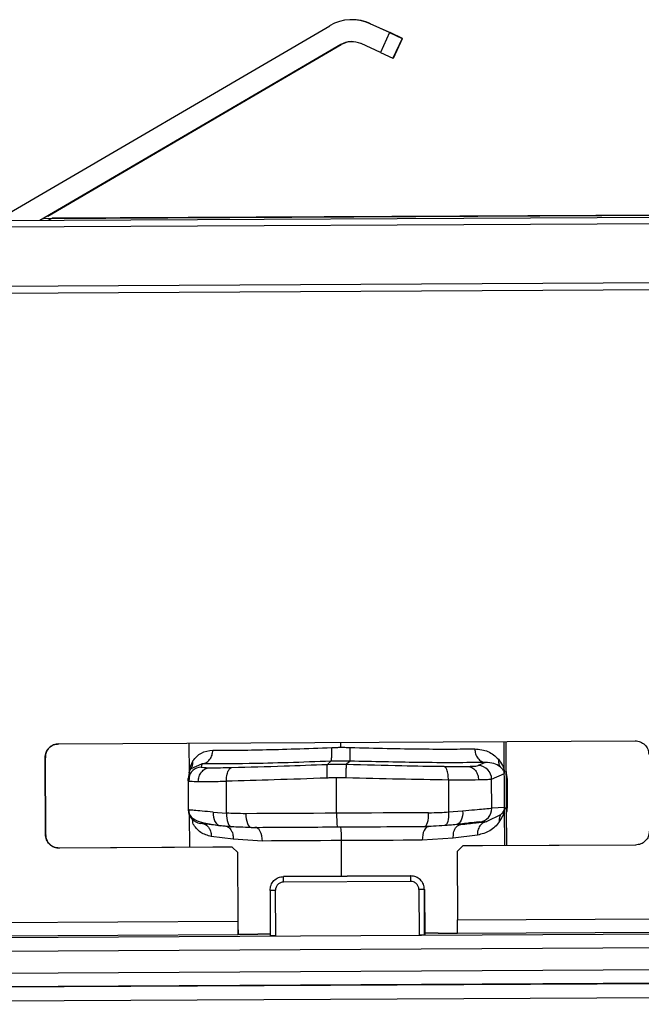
# Model space of a CAD drawing. Header units: millimetres. Extents: x -353 to -41, y 81 to 365.
# Tile 29 of 48: x -264 to -241, y 329 to 364. Entities that reach past the tile are written whole.
import ezdxf

# ---------------------------------------------------------------- set-up
doc = ezdxf.new("R2010")
doc.units = ezdxf.units.MM

msp = doc.modelspace()

# ---------------------------------------------------------------- linework, layer by layer
at = {"color": 7, "linetype": 'Continuous', "lineweight": 25}
for p, q in [((-251.732, 364.4), (-251.75, 364.4)), ((-264.67, 357.076), (-252.513, 364.182)), ((-251.037, 364.254), (-251.02, 364.254)), ((-250.329, 363.928), (-251.037, 364.254)), ((-251.02, 364.254), (-250.312, 363.929)), ((-250.329, 363.928), (-250.664, 363.202)), ((-250.329, 363.928), (-249.874, 363.72)), ((-249.859, 363.72), (-250.312, 363.929)), ((-249.874, 363.72), (-250.208, 362.993)), ((-250.193, 362.993), (-249.859, 363.72)), ((-249.859, 363.72), (-249.874, 363.72)), ((-252.109, 363.491), (-263.07, 357.085)), ((-262.782, 357.244), (-252.092, 363.491)), ((-252.092, 363.491), (-252.109, 363.491)), ((-250.664, 363.202), (-251.371, 363.527)), ((-250.664, 363.202), (-250.208, 362.993)), ((-250.193, 362.993), (-250.208, 362.993)), ((-287.687, 356.952), (-233.77, 357.238)), ((-262.927, 357.159), (-213.976, 357.418)), ((-262.771, 357.087), (-262.623, 357.16)), ((-213.959, 357.418), (-262.623, 357.16)), ((-233.77, 356.995), (-287.687, 356.709)), ((-264.981, 357.075), (-262.771, 357.087)), ((-216.672, 354.932), (-287.679, 354.555)), ((-216.67, 354.675), (-287.678, 354.299)), ((-262.386, 338.002), (-241.386, 338.113)), ((-257.643, 338.027), (-257.637, 336.929)), ((-252.102, 337.875), (-252.103, 338.056)), ((-246.14, 335.614), (-246.153, 338.088)), ((-246.091, 338.088), (-246.078, 335.614)), ((-262.868, 334.699), (-262.883, 337.499)), ((-262.878, 337.499), (-262.883, 337.499)), ((-262.878, 337.499), (-262.863, 334.699)), ((-262.845, 337.5), (-262.851, 337.5)), ((-257.562, 337.104), (-257.173, 337.269)), ((-257.173, 337.269), (-257.192, 337.155)), ((-252.597, 337.253), (-252.466, 337.368)), ((-251.77, 337.371), (-251.9, 337.257)), ((-246.842, 337.324), (-247.097, 337.208)), ((-257.671, 336.653), (-257.665, 336.736)), ((-257.631, 336.94), (-257.665, 336.736)), ((-257.624, 336.868), (-257.648, 336.644)), ((-252.259, 335.473), (-252.266, 336.761)), ((-246.612, 336.711), (-246.148, 336.922)), ((-246.607, 335.655), (-246.612, 336.711)), ((-246.085, 336.925), (-246.085, 336.918)), ((-246.085, 336.922), (-246.049, 336.715)), ((-246.049, 336.715), (-246.056, 336.798)), ((-246.049, 336.715), (-246.043, 335.659)), ((-257.671, 336.653), (-257.665, 335.596)), ((-256.269, 335.476), (-256.275, 336.64)), ((-248.187, 336.683), (-248.181, 335.519)), ((-246.142, 335.682), (-246.607, 335.655)), ((-246.133, 334.288), (-246.14, 335.614)), ((-246.043, 335.659), (-246.078, 335.683)), ((-246.078, 335.614), (-246.071, 334.288)), ((-257.638, 335.593), (-257.665, 335.596)), ((-257.629, 335.412), (-257.623, 334.227)), ((-256.756, 335.511), (-256.269, 335.476)), ((-248.181, 335.519), (-247.669, 335.559)), ((-246.283, 335.415), (-246.784, 335.171)), ((-249.051, 334.99), (-248.908, 334.991)), ((-249.051, 334.99), (-249.037, 334.99)), ((-247.738, 335.062), (-247.896, 335.061)), ((-247.046, 335.156), (-246.784, 335.171)), ((-262.863, 334.699), (-262.868, 334.699)), ((-262.831, 334.7), (-262.836, 334.7)), ((-256.028, 334.521), (-256.825, 334.621)), ((-248.009, 334.564), (-249.139, 334.49)), ((-247.131, 334.672), (-248.009, 334.564)), ((-256.066, 334.235), (-262.366, 334.202)), ((-262.36, 334.202), (-262.366, 334.202)), ((-256.775, 334.232), (-262.36, 334.202)), ((-262.328, 334.203), (-262.333, 334.203)), ((-256.061, 334.235), (-256.068, 334.235)), ((-255.865, 334.036), (-256.066, 334.235)), ((-256.066, 334.235), (-256.061, 334.235)), ((-256.061, 334.235), (-255.861, 334.036)), ((-254.964, 334.459), (-256.028, 334.521)), ((-252.077, 333.174), (-252.084, 334.474)), ((-247.666, 334.28), (-247.865, 334.079)), ((-241.366, 334.313), (-247.666, 334.28)), ((-247.661, 334.28), (-247.666, 334.28)), ((-247.654, 334.28), (-247.661, 334.28)), ((-241.361, 334.313), (-246.946, 334.284)), ((-255.852, 331.541), (-255.865, 334.036)), ((-255.861, 334.036), (-255.865, 334.036)), ((-247.865, 334.079), (-247.852, 331.583)), ((-249.564, 333.188), (-254.19, 333.163)), ((-254.19, 333.163), (-254.187, 333.163)), ((-254.187, 333.163), (-249.561, 333.188)), ((-249.561, 333.188), (-249.564, 333.188)), ((-249.564, 332.988), (-254.19, 332.963)), ((-254.687, 332.661), (-254.679, 330.998)), ((-254.479, 330.997), (-254.488, 332.662)), ((-249.262, 332.689), (-249.253, 331.025)), ((-249.053, 331.028), (-249.061, 332.69)), ((-249.061, 332.69), (-249.058, 332.69)), ((-249.058, 332.69), (-249.05, 331.037)), ((-247.852, 331.583), (-230.792, 331.674)), ((-302.2, 331.295), (-255.852, 331.541)), ((-255.85, 331.041), (-302.199, 330.795)), ((-298.023, 330.766), (-215.346, 331.204)), ((-255.845, 331.058), (-255.85, 331.041)), ((-255.846, 331.226), (-255.845, 331.058)), ((-255.845, 331.063), (-255.13, 331.067)), ((-254.679, 331.067), (-255.13, 331.067)), ((-249.05, 331.037), (-249.053, 331.028)), ((-248.557, 331.101), (-249.05, 331.097)), ((-248.557, 331.101), (-247.85, 331.105)), ((-230.791, 331.174), (-247.85, 331.083)), ((-298.022, 330.266), (-215.344, 330.704)), ((-298.018, 329.467), (-216.67, 329.898)), ((-216.668, 329.398), (-296.106, 328.977)), ((-222.864, 329.349), (-287.569, 329.006)), ((-287.567, 328.506), (-222.863, 328.849))]:
    msp.add_line(p, q, dxfattribs=at)
at = {"color": 7, "linetype": 'Continuous', "lineweight": 25, "flags": 128}
for points in [[(-256.756, 335.511), (-256.757, 335.418), (-256.746, 335.328), (-256.724, 335.245), (-256.693, 335.171), (-256.652, 335.109), (-256.604, 335.062), (-256.55, 335.03), (-256.492, 335.015)], [(-256.269, 335.476), (-256.27, 335.38), (-256.262, 335.288), (-256.247, 335.203), (-256.225, 335.129), (-256.196, 335.067), (-256.161, 335.02), (-256.122, 334.99), (-256.081, 334.978)], [(-252.259, 335.473), (-252.683, 335.471), (-253.106, 335.468), (-253.526, 335.466), (-253.943, 335.464), (-254.356, 335.462), (-254.765, 335.46), (-255.169, 335.458), (-255.566, 335.455)], [(-255.566, 335.455), (-255.562, 335.358), (-255.551, 335.264), (-255.533, 335.178), (-255.51, 335.102), (-255.481, 335.04), (-255.449, 334.994), (-255.414, 334.966), (-255.378, 334.956)], [(-248.906, 335.491), (-249.314, 335.489), (-249.727, 335.486), (-250.144, 335.484), (-250.564, 335.482), (-250.986, 335.48), (-251.41, 335.477), (-251.835, 335.475), (-252.259, 335.473)], [(-249.051, 334.99), (-249.022, 335), (-248.994, 335.028), (-248.969, 335.075), (-248.947, 335.137), (-248.929, 335.213), (-248.916, 335.299), (-248.908, 335.393), (-248.906, 335.491)], [(-248.181, 335.519), (-248.178, 335.423), (-248.182, 335.331), (-248.192, 335.246), (-248.21, 335.171), (-248.232, 335.109), (-248.26, 335.062), (-248.292, 335.032), (-248.326, 335.019)], [(-247.669, 335.559), (-247.667, 335.466), (-247.675, 335.376), (-247.692, 335.293), (-247.719, 335.219), (-247.754, 335.157), (-247.797, 335.108), (-247.844, 335.076), (-247.896, 335.061)], [(-254.964, 334.459), (-254.97, 334.556), (-254.986, 334.65), (-255.011, 334.736), (-255.045, 334.812), (-255.086, 334.874), (-255.132, 334.92), (-255.183, 334.948), (-255.235, 334.957)], [(-248.908, 334.991), (-248.954, 334.981), (-248.997, 334.952), (-249.038, 334.906), (-249.073, 334.844), (-249.101, 334.768), (-249.122, 334.681), (-249.135, 334.587), (-249.139, 334.49)], [(-252.084, 334.474), (-252.464, 334.472), (-252.842, 334.47), (-253.216, 334.468), (-253.584, 334.466), (-253.944, 334.464), (-254.295, 334.462), (-254.636, 334.461), (-254.964, 334.459)], [(-249.139, 334.49), (-249.482, 334.488), (-249.836, 334.486), (-250.198, 334.484), (-250.567, 334.482), (-250.942, 334.48), (-251.321, 334.478), (-251.702, 334.476), (-252.084, 334.474)]]:
    msp.add_lwpolyline(points, dxfattribs=at)
at = {"color": 7, "linetype": 'Continuous', "lineweight": 25}
for centre, radius, start, end in [((-251.706, 362.8), 1.6, 65.3037, 120.3039), ((-251.688, 362.801), 1.6, 65.3037, 91.574), ((-251.706, 362.8), 0.8, 65.3037, 120.3039), ((-251.688, 362.801), 0.8, 91.574, 120.3039), ((-257.171, 336.655), 0.5, 92.3545, 170.7415), ((-247.113, 336.708), 0.501, 0.4132, 88.147), ((-247.106, 335.651), 0.499, 276.9108, 0.3934), ((-246.543, 335.656), 0.5, 338.6904, 0.3024), ((-257.165, 335.599), 0.5, 180.3051, 263.7876), ((-249.163, 335.365), 3.098, 177.9948, 187.2602), ((-255.179, 334.582), 3.098, 357.9948, 7.2602)]:
    msp.add_arc(centre, radius, start, end, dxfattribs=at)
for points in [[(-262.883, 337.499), (-262.876, 337.565), (-262.862, 337.696), (-262.747, 337.862), (-262.582, 337.978), (-262.451, 337.994), (-262.386, 338.002)], [(-262.38, 338.002), (-262.446, 337.994), (-262.577, 337.978), (-262.742, 337.862), (-262.856, 337.696), (-262.871, 337.565), (-262.878, 337.499)], [(-241.386, 338.113), (-241.321, 338.106), (-241.19, 338.092), (-241.024, 337.977), (-240.907, 337.812), (-240.892, 337.681), (-240.884, 337.616)], [(-262.366, 334.202), (-262.431, 334.209), (-262.562, 334.223), (-262.728, 334.338), (-262.845, 334.503), (-262.861, 334.634), (-262.868, 334.699)], [(-262.863, 334.699), (-262.855, 334.634), (-262.839, 334.503), (-262.723, 334.338), (-262.557, 334.224), (-262.426, 334.209), (-262.36, 334.202)], [(-240.869, 334.816), (-240.876, 334.75), (-240.89, 334.619), (-241.005, 334.453), (-241.17, 334.337), (-241.301, 334.321), (-241.366, 334.313)], [(-256.068, 334.235), (-256.117, 334.235), (-256.215, 334.235), (-256.39, 334.234), (-256.578, 334.233), (-256.709, 334.232), (-256.775, 334.232)], [(-246.946, 334.284), (-247.012, 334.283), (-247.143, 334.283), (-247.331, 334.282), (-247.507, 334.281), (-247.605, 334.28), (-247.654, 334.28)], [(-254.687, 332.661), (-254.68, 332.726), (-254.666, 332.857), (-254.551, 333.023), (-254.386, 333.14), (-254.256, 333.155), (-254.19, 333.163)], [(-254.19, 332.963), (-254.19, 332.989), (-254.19, 333.042), (-254.19, 333.108), (-254.19, 333.154), (-254.19, 333.16), (-254.19, 333.163)], [(-249.564, 333.188), (-249.564, 333.185), (-249.564, 333.179), (-249.564, 333.132), (-249.564, 333.066), (-249.564, 333.014), (-249.564, 332.988)], [(-249.061, 332.69), (-249.069, 332.756), (-249.085, 332.887), (-249.201, 333.051), (-249.367, 333.166), (-249.498, 333.181), (-249.564, 333.188)], [(-249.058, 332.69), (-249.066, 332.756), (-249.082, 332.887), (-249.199, 333.052), (-249.364, 333.166), (-249.496, 333.181), (-249.561, 333.188)], [(-254.488, 332.662), (-254.514, 332.661), (-254.567, 332.661), (-254.633, 332.661), (-254.679, 332.661), (-254.684, 332.661), (-254.687, 332.661)], [(-249.061, 332.69), (-249.064, 332.69), (-249.071, 332.69), (-249.117, 332.69), (-249.183, 332.69), (-249.236, 332.689), (-249.262, 332.689)], [(-255.85, 331.041), (-255.85, 331.049), (-255.85, 331.065), (-255.85, 331.181), (-255.851, 331.345), (-255.851, 331.476), (-255.852, 331.541)], [(-247.85, 331.083), (-247.85, 331.091), (-247.85, 331.107), (-247.85, 331.223), (-247.851, 331.388), (-247.851, 331.518), (-247.852, 331.583)], [(-254.479, 330.997), (-254.505, 330.997), (-254.558, 330.997), (-254.624, 330.997), (-254.67, 330.997), (-254.676, 330.998), (-254.679, 330.998)], [(-249.053, 331.028), (-249.056, 331.027), (-249.062, 331.027), (-249.108, 331.026), (-249.174, 331.026), (-249.227, 331.025), (-249.253, 331.025)]]:
    msp.add_open_spline(points, degree=3, dxfattribs=at)
for points, knots in [([(-257.496, 337.379), (-257.407, 337.49), (-257.24, 337.701), (-256.922, 337.748), (-256.771, 337.771)], [0, 0, 0, 0, 0.526918, 1, 1, 1, 1]), ([(-257.173, 337.269), (-257.122, 337.279), (-257.015, 337.299), (-256.88, 337.417), (-256.788, 337.583), (-256.777, 337.71), (-256.771, 337.771)], [0, 0, 0, 0, 0.240725, 0.5, 0.759275, 1, 1, 1, 1]), ([(-256.771, 337.771), (-256.521, 337.77), (-256.016, 337.767), (-254.977, 337.784), (-253.774, 337.816), (-252.886, 337.85), (-252.438, 337.867)], [0, 0, 0, 0, 0.241946, 0.489241, 0.741916, 1, 1, 1, 1]), ([(-252.466, 337.368), (-252.46, 337.379), (-252.447, 337.401), (-252.436, 337.537), (-252.433, 337.702), (-252.436, 337.813), (-252.438, 337.867)], [0, 0, 0, 0, 0.2707241, 0.5623098, 0.7892741, 1, 1, 1, 1]), ([(-252.438, 337.867), (-252.375, 337.869), (-252.263, 337.873), (-252.151, 337.875), (-252.102, 337.875)], [0, 0, 0, 0, 0.560274, 1, 1, 1, 1]), ([(-252.102, 337.875), (-252.039, 337.875), (-251.926, 337.875), (-251.814, 337.872), (-251.764, 337.871)], [0, 0, 0, 0, 0.559688, 1, 1, 1, 1]), ([(-251.77, 337.371), (-251.77, 337.382), (-251.772, 337.405), (-251.771, 337.54), (-251.769, 337.705), (-251.766, 337.817), (-251.764, 337.871)], [0, 0, 0, 0, 0.270724, 0.56231, 0.789274, 1, 1, 1, 1]), ([(-251.764, 337.871), (-251.311, 337.858), (-250.414, 337.834), (-249.166, 337.815), (-248.065, 337.809), (-247.505, 337.817), (-247.228, 337.821)], [0, 0, 0, 0, 0.258084, 0.510758, 0.758053, 1, 1, 1, 1]), ([(-247.228, 337.821), (-247.222, 337.76), (-247.209, 337.634), (-247.12, 337.469), (-246.991, 337.353), (-246.89, 337.333), (-246.842, 337.324)], [0, 0, 0, 0, 0.2407252, 0.5, 0.7592749, 1, 1, 1, 1]), ([(-247.228, 337.821), (-247.056, 337.801), (-246.693, 337.756), (-246.477, 337.548), (-246.363, 337.438)], [0, 0, 0, 0, 0.473077, 1, 1, 1, 1]), ([(-246.363, 337.438), (-246.364, 337.389), (-246.366, 337.291), (-246.324, 337.206), (-246.303, 337.164)], [0, 0, 0, 0, 0.49999, 1, 1, 1, 1]), ([(-246.363, 337.438), (-246.309, 337.366), (-246.233, 337.264), (-246.171, 337.119), (-246.154, 337.025), (-246.147, 336.989)], [0, 0, 0, 0, 0.594404, 0.84589, 1, 1, 1, 1]), ([(-257.496, 337.379), (-257.532, 337.312), (-257.584, 337.215), (-257.623, 337.074), (-257.633, 336.974), (-257.637, 336.929)], [0, 0, 0, 0, 0.551478, 0.797437, 1, 1, 1, 1]), ([(-257.631, 336.94), (-257.63, 336.946), (-257.625, 336.978), (-257.607, 337.032), (-257.58, 337.075), (-257.562, 337.104)], [0, 0, 0, 0, 0.080192, 0.384257, 1, 1, 1, 1]), ([(-257.562, 337.104), (-257.539, 337.147), (-257.495, 337.232), (-257.495, 337.33), (-257.496, 337.379)], [0, 0, 0, 0, 0.49999, 1, 1, 1, 1]), ([(-257.3, 336.63), (-257.295, 336.691), (-257.283, 336.818), (-257.19, 336.984), (-257.054, 337.101), (-256.947, 337.122), (-256.895, 337.132)], [0, 0, 0, 0, 0.240744, 0.500021, 0.759286, 1, 1, 1, 1]), ([(-257.192, 337.155), (-257.176, 337.148), (-257.148, 337.137), (-256.973, 337.133), (-256.895, 337.132)], [0, 0, 0, 0, 0.558989, 1, 1, 1, 1]), ([(-252.466, 337.368), (-252.993, 337.349), (-254.046, 337.311), (-255.774, 337.269), (-256.643, 337.269), (-257.173, 337.269)], [0, 0, 0, 0, 0.280551, 0.561051, 1, 1, 1, 1]), ([(-256.895, 337.132), (-256.77, 337.131), (-256.546, 337.13), (-256.219, 337.137), (-256.075, 337.141)], [0, 0, 0, 0, 0.559278, 1, 1, 1, 1]), ([(-256.275, 336.64), (-256.273, 336.709), (-256.268, 336.852), (-256.215, 337.017), (-256.147, 337.117), (-256.098, 337.133), (-256.075, 337.141)], [0, 0, 0, 0, 0.270837, 0.562281, 0.789161, 1, 1, 1, 1]), ([(-256.075, 337.141), (-255.449, 337.158), (-254.331, 337.188), (-253.127, 337.234), (-252.597, 337.253)], [0, 0, 0, 0, 0.559913, 1, 1, 1, 1]), ([(-252.597, 337.253), (-252.602, 337.243), (-252.612, 337.22), (-252.619, 337.085), (-252.62, 336.92), (-252.616, 336.808), (-252.614, 336.754)], [0, 0, 0, 0, 0.270714, 0.562312, 0.789284, 1, 1, 1, 1]), ([(-252.597, 337.253), (-252.467, 337.257), (-252.235, 337.264), (-252.003, 337.259), (-251.9, 337.257)], [0, 0, 0, 0, 0.559979, 1, 1, 1, 1]), ([(-251.77, 337.371), (-251.9, 337.374), (-252.133, 337.378), (-252.364, 337.371), (-252.466, 337.368)], [0, 0, 0, 0, 0.559941, 1, 1, 1, 1]), ([(-251.917, 336.758), (-251.915, 336.827), (-251.911, 336.971), (-251.906, 337.136), (-251.902, 337.236), (-251.901, 337.25), (-251.9, 337.257)], [0, 0, 0, 0, 0.270714, 0.562312, 0.789284, 1, 1, 1, 1]), ([(-251.9, 337.257), (-251.221, 337.239), (-250.007, 337.207), (-248.861, 337.189), (-248.356, 337.182)], [0, 0, 0, 0, 0.559938, 1, 1, 1, 1]), ([(-246.842, 337.324), (-247.195, 337.319), (-247.901, 337.31), (-249.562, 337.32), (-250.933, 337.352), (-251.77, 337.371)], [0, 0, 0, 0, 0.280569, 0.561072, 1, 1, 1, 1]), ([(-248.187, 336.683), (-248.189, 336.752), (-248.194, 336.895), (-248.239, 337.059), (-248.297, 337.159), (-248.337, 337.174), (-248.356, 337.182)], [0, 0, 0, 0, 0.270837, 0.562281, 0.789161, 1, 1, 1, 1]), ([(-248.356, 337.182), (-248.166, 337.18), (-247.827, 337.176), (-247.585, 337.18), (-247.478, 337.181)], [0, 0, 0, 0, 0.559793, 1, 1, 1, 1]), ([(-247.478, 337.181), (-247.368, 337.185), (-247.171, 337.191), (-247.119, 337.203), (-247.097, 337.208)], [0, 0, 0, 0, 0.560053, 1, 1, 1, 1]), ([(-247.478, 337.181), (-247.429, 337.172), (-247.327, 337.153), (-247.197, 337.037), (-247.108, 336.872), (-247.095, 336.745), (-247.089, 336.684)], [0, 0, 0, 0, 0.2407239, 0.5, 0.7592761, 1, 1, 1, 1]), ([(-246.303, 337.164), (-246.307, 337.167), (-246.371, 337.216), (-246.517, 337.302), (-246.731, 337.317), (-246.842, 337.324)], [0, 0, 0, 0, 0.028882, 0.497876, 1, 1, 1, 1]), ([(-246.148, 336.922), (-246.148, 336.925), (-246.149, 336.931), (-246.149, 336.941), (-246.152, 336.959), (-246.16, 336.989), (-246.178, 337.029), (-246.222, 337.093), (-246.27, 337.135), (-246.303, 337.164)], [0, 0, 0, 0, 0.00893, 0.019254, 0.031915, 0.087898, 0.22275, 0.463254, 1, 1, 1, 1]), ([(-252.614, 336.754), (-253.261, 336.731), (-254.529, 336.685), (-255.701, 336.655), (-256.275, 336.64)], [0, 0, 0, 0, 0.509998, 1, 1, 1, 1]), ([(-252.266, 336.761), (-252.331, 336.761), (-252.447, 336.76), (-252.563, 336.756), (-252.614, 336.754)], [0, 0, 0, 0, 0.5598904, 1, 1, 1, 1]), ([(-251.917, 336.758), (-251.982, 336.759), (-252.099, 336.762), (-252.215, 336.761), (-252.266, 336.761)], [0, 0, 0, 0, 0.560099, 1, 1, 1, 1]), ([(-248.187, 336.683), (-248.78, 336.692), (-249.989, 336.71), (-251.266, 336.741), (-251.917, 336.758)], [0, 0, 0, 0, 0.490002, 1, 1, 1, 1]), ([(-246.612, 336.711), (-246.647, 336.705), (-246.715, 336.694), (-246.965, 336.687), (-247.089, 336.684)], [0, 0, 0, 0, 0.502494, 1, 1, 1, 1]), ([(-246.148, 336.922), (-246.148, 336.926), (-246.148, 336.934), (-246.147, 336.957), (-246.147, 336.976), (-246.147, 336.989)], [0, 0, 0, 0, 0.221706, 0.454983, 1, 1, 1, 1]), ([(-246.085, 336.99), (-246.085, 336.978), (-246.085, 336.959), (-246.085, 336.936), (-246.085, 336.927), (-246.085, 336.922)], [0, 0, 0, 0, 0.4993557, 0.7693615, 1, 1, 1, 1]), ([(-257.671, 336.653), (-257.655, 336.647), (-257.624, 336.636), (-257.407, 336.632), (-257.3, 336.63)], [0, 0, 0, 0, 0.504552, 1, 1, 1, 1]), ([(-257.3, 336.63), (-257.162, 336.63), (-256.886, 336.629), (-256.479, 336.636), (-256.275, 336.64)], [0, 0, 0, 0, 0.499588, 1, 1, 1, 1]), ([(-247.089, 336.684), (-247.244, 336.682), (-247.551, 336.678), (-247.977, 336.681), (-248.187, 336.683)], [0, 0, 0, 0, 0.506465, 1, 1, 1, 1]), ([(-247.669, 335.559), (-247.517, 335.573), (-247.217, 335.601), (-246.895, 335.63), (-246.678, 335.649), (-246.63, 335.653), (-246.607, 335.655)], [0, 0, 0, 0, 0.264782, 0.519664, 0.764711, 1, 1, 1, 1]), ([(-246.333, 335.151), (-246.288, 335.222), (-246.223, 335.324), (-246.165, 335.47), (-246.148, 335.569), (-246.14, 335.614)], [0, 0, 0, 0, 0.5514506, 0.7975024, 1, 1, 1, 1]), ([(-246.142, 335.682), (-246.142, 335.677), (-246.142, 335.667), (-246.144, 335.655), (-246.146, 335.638), (-246.153, 335.611), (-246.171, 335.567), (-246.21, 335.497), (-246.254, 335.448), (-246.283, 335.415)], [0, 0, 0, 0, 0.015219, 0.03189, 0.049876, 0.107935, 0.231217, 0.485279, 1, 1, 1, 1]), ([(-246.14, 335.614), (-246.14, 335.626), (-246.14, 335.648), (-246.141, 335.672), (-246.142, 335.681), (-246.142, 335.682)], [0, 0, 0, 0, 0.49921, 0.901811, 1, 1, 1, 1]), ([(-246.078, 335.614), (-246.078, 335.627), (-246.078, 335.646), (-246.078, 335.669), (-246.078, 335.678), (-246.078, 335.683)], [0, 0, 0, 0, 0.524008, 0.763656, 1, 1, 1, 1]), ([(-257.651, 335.594), (-257.65, 335.576), (-257.649, 335.54), (-257.632, 335.465), (-257.566, 335.329), (-257.394, 335.205), (-257.075, 335.105), (-256.738, 335.057), (-256.547, 335.029)], [0, 0, 0, 0, 0.027364, 0.056807, 0.127093, 0.32998, 0.622149, 1, 1, 1, 1]), ([(-256.756, 335.511), (-256.899, 335.523), (-257.179, 335.548), (-257.458, 335.574), (-257.614, 335.589), (-257.632, 335.592), (-257.638, 335.593)], [0, 0, 0, 0, 0.303611, 0.595869, 0.876852, 1, 1, 1, 1]), ([(-257.496, 335.092), (-257.496, 335.138), (-257.496, 335.232), (-257.538, 335.314), (-257.559, 335.354)], [0, 0, 0, 0, 0.499991, 1, 1, 1, 1]), ([(-255.566, 335.455), (-255.699, 335.456), (-255.936, 335.457), (-256.167, 335.47), (-256.269, 335.476)], [0, 0, 0, 0, 0.559847, 1, 1, 1, 1]), ([(-248.906, 335.491), (-248.77, 335.493), (-248.526, 335.496), (-248.287, 335.512), (-248.181, 335.519)], [0, 0, 0, 0, 0.556117, 1, 1, 1, 1]), ([(-246.283, 335.415), (-246.302, 335.374), (-246.34, 335.292), (-246.335, 335.198), (-246.333, 335.151)], [0, 0, 0, 0, 0.49999, 1, 1, 1, 1]), ([(-256.825, 334.621), (-256.965, 334.661), (-257.26, 334.746), (-257.415, 334.972), (-257.496, 335.091)], [0, 0, 0, 0, 0.47404, 1, 1, 1, 1]), ([(-256.492, 335.015), (-256.723, 335.042), (-257.135, 335.089), (-257.194, 335.098), (-257.22, 335.102)], [0, 0, 0, 0, 0.559714, 1, 1, 1, 1]), ([(-257.2, 335.116), (-257.144, 335.102), (-257.028, 335.073), (-256.903, 334.94), (-256.833, 334.78), (-256.828, 334.673), (-256.825, 334.621)], [0, 0, 0, 0, 0.2714303, 0.5621281, 0.7885682, 1, 1, 1, 1]), ([(-256.081, 334.978), (-256.162, 334.984), (-256.306, 334.995), (-256.435, 335.009), (-256.492, 335.015)], [0, 0, 0, 0, 0.560789, 1, 1, 1, 1]), ([(-256.334, 335.016), (-256.286, 335.003), (-256.188, 334.976), (-256.085, 334.843), (-256.03, 334.682), (-256.028, 334.574), (-256.028, 334.521)], [0, 0, 0, 0, 0.271234, 0.562179, 0.788765, 1, 1, 1, 1]), ([(-255.378, 334.956), (-255.51, 334.957), (-255.748, 334.958), (-255.979, 334.972), (-256.081, 334.978)], [0, 0, 0, 0, 0.5591188, 1, 1, 1, 1]), ([(-255.378, 334.956), (-254.806, 334.959), (-253.785, 334.965), (-252.71, 334.971), (-252.236, 334.973)], [0, 0, 0, 0, 0.56, 1, 1, 1, 1]), ([(-252.236, 334.973), (-251.631, 334.976), (-250.551, 334.982), (-249.509, 334.988), (-249.051, 334.99)], [0, 0, 0, 0, 0.56, 1, 1, 1, 1]), ([(-248.326, 335.019), (-248.46, 335.011), (-248.699, 334.995), (-248.943, 334.991), (-249.051, 334.99)], [0, 0, 0, 0, 0.560831, 1, 1, 1, 1]), ([(-247.896, 335.061), (-247.973, 335.052), (-248.11, 335.037), (-248.26, 335.025), (-248.326, 335.019)], [0, 0, 0, 0, 0.5588323, 1, 1, 1, 1]), ([(-248.009, 334.564), (-248.009, 334.631), (-248.007, 334.771), (-247.937, 334.933), (-247.841, 335.034), (-247.771, 335.053), (-247.738, 335.062)], [0, 0, 0, 0, 0.271234, 0.562179, 0.788765, 1, 1, 1, 1]), ([(-247.046, 335.156), (-247.116, 335.149), (-247.241, 335.137), (-247.696, 335.084), (-247.896, 335.061)], [0, 0, 0, 0, 0.559565, 1, 1, 1, 1]), ([(-247.738, 335.062), (-247.543, 335.084), (-247.197, 335.124), (-246.91, 335.157), (-246.784, 335.171)], [0, 0, 0, 0, 0.559988, 1, 1, 1, 1]), ([(-246.784, 335.171), (-246.831, 335.159), (-246.929, 335.134), (-247.046, 335.016), (-247.123, 334.855), (-247.129, 334.732), (-247.131, 334.672)], [0, 0, 0, 0, 0.241297, 0.5, 0.758703, 1, 1, 1, 1]), ([(-246.333, 335.151), (-246.437, 335.031), (-246.634, 334.803), (-246.971, 334.714), (-247.131, 334.672)], [0, 0, 0, 0, 0.5259262, 1, 1, 1, 1]), ([(-254.19, 332.963), (-254.229, 332.959), (-254.307, 332.95), (-254.39, 332.89), (-254.441, 332.828), (-254.478, 332.758), (-254.484, 332.699), (-254.488, 332.662)], [0, 0, 0, 0, 0.248289, 0.499589, 0.627029, 0.760356, 1, 1, 1, 1]), ([(-249.262, 332.689), (-249.266, 332.728), (-249.275, 332.807), (-249.335, 332.89), (-249.397, 332.941), (-249.467, 332.978), (-249.526, 332.984), (-249.564, 332.988)], [0, 0, 0, 0, 0.248289, 0.499589, 0.627029, 0.760356, 1, 1, 1, 1])]:
    msp.add_open_spline(points, degree=3, knots=knots, dxfattribs=at)

doc.saveas('drawing.dxf')
